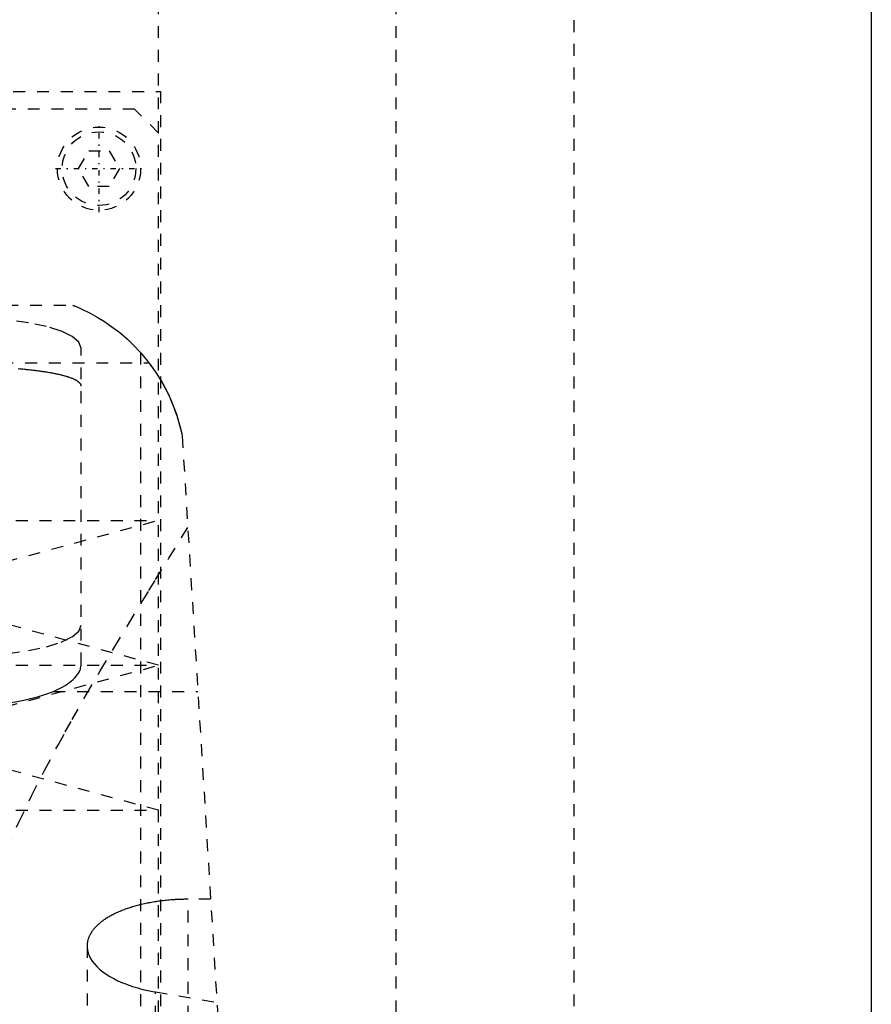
# Model space of a CAD drawing. Extents: x -105 to 105, y -139 to 487.
# Tile 10 of 11: x 33 to 105, y 192 to 275. Entities that reach past the tile are written whole.
import ezdxf

# ---------------------------------------------------------------- set-up
doc = ezdxf.new("R2010")
doc.units = 0
doc.linetypes.add('CENTER', pattern=[1.5, 0.45, -0.5, 0.05, -0.5])
doc.linetypes.add('DASHED', pattern=[2, 1, -1])
for name, color, linetype in [('AM_0', 7, 'CONTINUOUS'), ('AM_3', 7, 'DASHED'), ('AM_7', 7, 'CENTER')]:
    doc.layers.add(name, color=color, linetype=linetype)

msp = doc.modelspace()

# ---------------------------------------------------------------- linework, layer by layer
at = {"layer": 'AM_0', "color": 7, "linetype": 'CONTINUOUS'}
msp.add_line((105, 311.5), (105, 21.5), dxfattribs=at)
at = {"layer": 'AM_3', "color": 6, "linetype": 'DASHED'}
for p, q in [((45, 265.5), (45, 300.5)), ((65, 37.5), (65, 292.5)), ((80, 30), (80, 291.5)), ((-45.211, 269), (45.211, 269)), ((45.211, 176), (45.211, 269)), ((43, 267.5), (-43, 267.5)), ((45, 265.5), (43, 267.5)), ((45, 179.5), (45, 265.5)), ((38.268, 262.5), (39.134, 264)), ((39.134, 264), (40.866, 264)), ((40.866, 264), (41.732, 262.5)), ((39.134, 261), (38.268, 262.5)), ((41.732, 262.5), (40.866, 261)), ((40.866, 261), (39.134, 261)), ((-37.803, 251), (37.803, 251)), ((38.5, 220.775), (38.5, 247.382)), ((43.5, 247.019), (43.5, 77.05)), ((-44.217, 246.15), (44.217, 246.15)), ((47, 240), (57, 77.05)), ((-45, 232.9), (45, 232.9)), ((22.5, 226.8), (45, 232.9)), ((45, 220.7), (22.5, 226.8)), ((-45, 220.7), (45, 220.7)), ((22.5, 214.6), (45, 220.7)), ((36.159, 218.5), (48.319, 218.5)), ((45, 208.5), (22.5, 214.6)), ((-45, 208.5), (45, 208.5)), ((47.5, 77.05), (47.5, 201.006)), ((49.393, 201.006), (47.5, 201.006)), ((39, 197.078), (39, 77.05)), ((44.743, 77.05), (44.743, 193.213)), ((44.743, 193.213), (49.925, 192.339))]:
    msp.add_line(p, q, dxfattribs=at)
for points in [[(38.5, 247.382), (38.308, 247.887), (37.739, 248.372), (36.815, 248.82), (35.571, 249.212), (34.056, 249.534), (32.327, 249.773), (30.451, 249.92), (28.5, 249.97)], [(28.5, 221.5), (30.451, 221.55), (32.327, 221.697), (34.056, 221.936), (35.571, 222.258), (36.815, 222.65), (37.739, 223.098), (38.308, 223.583), (38.5, 224.088)]]:
    msp.add_lwpolyline(points, dxfattribs=at)
for points in [[(37.803, 251, 0), (37.822, 250.992, 0), (37.864, 250.976, 0), (37.909, 250.958, 0), (37.933, 250.948, 0), (37.957, 250.938, 0), (38.01, 250.917, 0), (38.065, 250.894, 0), (38.283, 250.801, 0), (38.734, 250.595, 0), (38.989, 250.471, 0), (39.26, 250.333, 0), (39.84, 250.012, 0), (40.456, 249.633, 0), (41.093, 249.196, 0), (41.74, 248.7, 0), (42.387, 248.145, 0), (42.707, 247.845, 0), (43.023, 247.53, 0), (43.642, 246.857, 0), (44.236, 246.125, 0), (44.797, 245.335, 0), (45.318, 244.488, 0), (45.794, 243.585, 0), (46.013, 243.113, 0), (46.217, 242.627, 0), (46.581, 241.615, 0), (46.879, 240.551, 0), (47, 240, 0)], [(43.5, 247.019, 0), (43.5, 247.019, 0), (43.501, 247.017, 0), (43.504, 247.015, 0), (43.506, 247.013, 0), (43.508, 247.01, 0), (43.513, 247.004, 0), (43.52, 246.997, 0), (43.527, 246.988, 0), (43.537, 246.978, 0), (43.547, 246.966, 0), (43.553, 246.959, 0), (43.559, 246.952, 0), (43.573, 246.937, 0), (43.587, 246.92, 0), (43.603, 246.901, 0), (43.621, 246.881, 0), (43.64, 246.86, 0), (43.649, 246.848, 0), (43.66, 246.837, 0), (43.681, 246.812, 0), (43.704, 246.785, 0), (43.715, 246.771, 0), (43.727, 246.757, 0), (43.753, 246.728, 0), (43.779, 246.697, 0), (43.792, 246.68, 0), (43.806, 246.664, 0), (43.835, 246.63, 0), (43.864, 246.594, 0), (43.894, 246.557, 0), (43.926, 246.519, 0), (43.958, 246.479, 0), (43.975, 246.458, 0), (43.992, 246.437, 0), (44.026, 246.395, 0), (44.06, 246.351, 0), (44.096, 246.306, 0), (44.132, 246.26, 0), (44.168, 246.213, 0), (44.187, 246.189, 0), (44.206, 246.164, 0), (44.243, 246.115, 0), (44.281, 246.065, 0), (44.319, 246.014, 0), (44.358, 245.962, 0), (44.397, 245.909, 0), (44.416, 245.882, 0), (44.436, 245.855, 0), (44.476, 245.799, 0), (44.517, 245.743, 0), (44.557, 245.685, 0), (44.599, 245.626, 0), (44.64, 245.566, 0), (44.661, 245.536, 0), (44.682, 245.505, 0), (44.725, 245.443, 0), (44.767, 245.379, 0), (44.81, 245.315, 0), (44.853, 245.249, 0), (44.896, 245.183, 0), (44.918, 245.149, 0), (44.94, 245.115, 0), (44.984, 245.046, 0), (45.027, 244.976, 0), (45.049, 244.941, 0), (45.071, 244.905, 0), (45.115, 244.833, 0), (45.159, 244.76, 0), (45.181, 244.723, 0), (45.203, 244.686, 0), (45.247, 244.611, 0), (45.292, 244.535, 0), (45.336, 244.458, 0), (45.38, 244.38, 0), (45.423, 244.301, 0), (45.445, 244.261, 0), (45.467, 244.221, 0), (45.511, 244.14, 0), (45.554, 244.059, 0), (45.598, 243.976, 0), (45.641, 243.893, 0), (45.684, 243.808, 0), (45.705, 243.766, 0), (45.726, 243.723, 0), (45.769, 243.637, 0), (45.811, 243.55, 0), (45.853, 243.463, 0), (45.894, 243.375, 0), (45.935, 243.286, 0), (45.955, 243.241, 0), (45.976, 243.196, 0), (46.016, 243.105, 0), (46.056, 243.014, 0), (46.192, 242.69, 0), (46.411, 242.116, 0), (46.513, 241.823, 0), (46.61, 241.525, 0), (46.785, 240.92, 0), (46.935, 240.308, 0), (47, 240, 0)], [(38.5, 244.194, 0), (38.5, 244.206, 0), (38.498, 244.23, 0), (38.494, 244.254, 0), (38.491, 244.266, 0), (38.488, 244.278, 0), (38.48, 244.303, 0), (38.47, 244.327, 0), (38.458, 244.352, 0), (38.444, 244.376, 0), (38.427, 244.4, 0), (38.418, 244.413, 0), (38.409, 244.425, 0), (38.388, 244.449, 0), (38.366, 244.473, 0), (38.341, 244.498, 0), (38.314, 244.522, 0), (38.285, 244.546, 0), (38.27, 244.558, 0), (38.254, 244.57, 0), (38.22, 244.594, 0), (38.185, 244.618, 0), (38.166, 244.63, 0), (38.147, 244.642, 0), (38.107, 244.666, 0), (38.065, 244.69, 0), (38.043, 244.702, 0), (38.021, 244.713, 0), (37.975, 244.737, 0), (37.926, 244.76, 0), (37.876, 244.783, 0), (37.824, 244.806, 0), (37.769, 244.829, 0), (37.741, 244.84, 0), (37.713, 244.852, 0), (37.654, 244.874, 0), (37.593, 244.896, 0), (37.531, 244.918, 0), (37.466, 244.94, 0), (37.4, 244.962, 0), (37.366, 244.973, 0), (37.332, 244.983, 0), (37.262, 245.005, 0), (37.19, 245.026, 0), (37.116, 245.046, 0), (37.04, 245.067, 0), (36.963, 245.087, 0), (36.924, 245.097, 0), (36.884, 245.107, 0), (36.803, 245.127, 0), (36.721, 245.146, 0), (36.637, 245.166, 0), (36.552, 245.185, 0), (36.465, 245.203, 0), (36.421, 245.213, 0), (36.377, 245.222, 0), (36.288, 245.24, 0), (36.197, 245.258, 0), (36.105, 245.275, 0), (36.011, 245.293, 0), (35.917, 245.31, 0), (35.869, 245.318, 0), (35.821, 245.326, 0), (35.724, 245.343, 0), (35.627, 245.359, 0), (35.578, 245.367, 0), (35.528, 245.374, 0), (35.428, 245.39, 0), (35.325, 245.405, 0), (35.274, 245.413, 0), (35.221, 245.42, 0), (35.116, 245.435, 0), (35.008, 245.45, 0), (34.899, 245.465, 0), (34.788, 245.479, 0), (34.675, 245.493, 0), (34.618, 245.5, 0), (34.56, 245.507, 0), (34.444, 245.521, 0), (34.327, 245.534, 0), (34.208, 245.548, 0), (34.087, 245.561, 0), (33.965, 245.573, 0), (33.903, 245.579, 0), (33.842, 245.586, 0), (33.717, 245.598, 0), (33.591, 245.61, 0), (33.463, 245.621, 0), (33.334, 245.632, 0), (33.204, 245.643, 0)], [(28.705, 194.625, 0), (28.992, 195.849, 0), (29.657, 198.262, 0), (30.432, 200.632, 0), (30.855, 201.801, 0), (31.3, 202.96, 0), (32.247, 205.249, 0), (33.26, 207.501, 0), (34.327, 209.716, 0), (35.437, 211.895, 0), (36.579, 214.038, 0), (37.16, 215.095, 0), (37.745, 216.143, 0), (38.925, 218.211, 0), (40.111, 220.239, 0), (41.296, 222.226, 0), (42.472, 224.169, 0), (43.631, 226.066, 0), (44.203, 226.996, 0), (44.768, 227.914, 0), (45.877, 229.711, 0), (46.95, 231.453, 0), (47.472, 232.303, 0)], [(36.159, 218.5, 0), (36.28, 218.553, 0), (36.516, 218.662, 0), (36.741, 218.775, 0), (36.85, 218.833, 0), (36.956, 218.892, 0), (37.158, 219.011, 0), (37.348, 219.134, 0), (37.524, 219.259, 0), (37.687, 219.387, 0), (37.835, 219.516, 0), (37.904, 219.582, 0), (37.969, 219.647, 0), (38.088, 219.78, 0), (38.192, 219.913, 0), (38.281, 220.047, 0), (38.354, 220.181, 0), (38.412, 220.314, 0), (38.436, 220.381, 0), (38.456, 220.448, 0), (38.484, 220.58, 0), (38.498, 220.71, 0), (38.5, 220.775, 0)], [(28.5, 217.269, 0), (28.734, 217.27, 0), (29.208, 217.277, 0), (29.685, 217.293, 0), (29.925, 217.304, 0), (30.165, 217.317, 0), (30.645, 217.35, 0), (31.123, 217.39, 0), (31.596, 217.439, 0), (32.062, 217.496, 0), (32.52, 217.562, 0), (32.746, 217.597, 0), (32.969, 217.634, 0), (33.405, 217.714, 0), (33.827, 217.801, 0), (34.234, 217.895, 0), (34.625, 217.994, 0), (34.997, 218.098, 0), (35.176, 218.152, 0), (35.35, 218.207, 0), (35.683, 218.319, 0), (36.003, 218.438, 0), (36.159, 218.5, 0)], [(47.5, 201.006, 0), (47.438, 201.006, 0), (47.312, 201.005, 0), (47.186, 201.004, 0), (47.123, 201.002, 0), (47.06, 201.001, 0), (46.934, 200.998, 0), (46.807, 200.993, 0), (46.679, 200.988, 0), (46.552, 200.982, 0), (46.424, 200.975, 0), (46.361, 200.972, 0), (46.297, 200.967, 0), (46.169, 200.959, 0), (46.042, 200.949, 0), (45.914, 200.939, 0), (45.787, 200.927, 0), (45.66, 200.915, 0), (45.596, 200.908, 0), (45.533, 200.902, 0), (45.406, 200.888, 0), (45.28, 200.873, 0), (45.217, 200.865, 0), (45.154, 200.857, 0), (45.029, 200.84, 0), (44.905, 200.822, 0), (44.843, 200.813, 0), (44.781, 200.804, 0), (44.657, 200.784, 0), (44.535, 200.764, 0), (44.413, 200.743, 0), (44.292, 200.721, 0), (44.172, 200.699, 0), (44.112, 200.687, 0), (44.053, 200.675, 0), (43.934, 200.651, 0), (43.817, 200.626, 0), (43.701, 200.6, 0), (43.585, 200.573, 0), (43.471, 200.545, 0), (43.415, 200.532, 0), (43.358, 200.517, 0), (43.247, 200.488, 0), (43.136, 200.459, 0), (43.027, 200.429, 0), (42.919, 200.398, 0), (42.813, 200.366, 0), (42.76, 200.35, 0), (42.708, 200.334, 0), (42.604, 200.301, 0), (42.502, 200.268, 0), (42.402, 200.234, 0), (42.302, 200.2, 0), (42.205, 200.165, 0), (42.157, 200.147, 0), (42.109, 200.129, 0), (42.015, 200.093, 0), (41.922, 200.057, 0), (41.831, 200.02, 0), (41.742, 199.983, 0), (41.654, 199.946, 0), (41.611, 199.927, 0), (41.569, 199.908, 0), (41.484, 199.87, 0), (41.4, 199.831, 0), (41.358, 199.811, 0), (41.317, 199.791, 0), (41.235, 199.751, 0), (41.154, 199.71, 0), (41.114, 199.689, 0), (41.075, 199.668, 0), (40.996, 199.626, 0), (40.919, 199.583, 0), (40.843, 199.539, 0), (40.768, 199.495, 0), (40.694, 199.451, 0), (40.658, 199.428, 0), (40.622, 199.406, 0), (40.551, 199.36, 0), (40.481, 199.314, 0), (40.413, 199.267, 0), (40.346, 199.22, 0), (40.281, 199.172, 0), (40.249, 199.148, 0), (40.217, 199.124, 0), (40.155, 199.075, 0), (40.094, 199.026, 0), (40.034, 198.976, 0), (39.977, 198.926, 0), (39.92, 198.876, 0), (39.893, 198.851, 0), (39.866, 198.825, 0), (39.813, 198.774, 0), (39.761, 198.723, 0), (39.712, 198.671, 0), (39.664, 198.619, 0), (39.617, 198.567, 0), (39.595, 198.54, 0), (39.572, 198.514, 0), (39.529, 198.461, 0), (39.488, 198.408, 0), (39.448, 198.354, 0), (39.41, 198.301, 0), (39.374, 198.247, 0), (39.356, 198.22, 0), (39.339, 198.193, 0), (39.306, 198.139, 0), (39.275, 198.084, 0), (39.26, 198.057, 0), (39.245, 198.03, 0), (39.218, 197.975, 0), (39.191, 197.921, 0), (39.179, 197.893, 0), (39.167, 197.866, 0), (39.144, 197.811, 0), (39.123, 197.756, 0), (39.104, 197.702, 0), (39.086, 197.647, 0), (39.071, 197.592, 0), (39.063, 197.565, 0), (39.056, 197.538, 0), (39.044, 197.483, 0), (39.033, 197.429, 0), (39.023, 197.374, 0), (39.015, 197.32, 0), (39.009, 197.266, 0), (39.007, 197.239, 0), (39.005, 197.212, 0), (39.002, 197.158, 0), (39, 197.105, 0), (39, 197.078, 0)], [(39, 197.078, 0), (39.003, 196.965, 0), (39.031, 196.736, 0), (39.087, 196.503, 0), (39.127, 196.387, 0), (39.173, 196.27, 0), (39.29, 196.035, 0), (39.436, 195.803, 0), (39.612, 195.573, 0), (39.818, 195.347, 0), (40.052, 195.127, 0), (40.18, 195.02, 0), (40.314, 194.914, 0), (40.601, 194.709, 0), (40.912, 194.512, 0), (41.245, 194.327, 0), (41.596, 194.152, 0), (41.97, 193.987, 0), (42.168, 193.907, 0), (42.374, 193.828, 0), (42.806, 193.679, 0), (43.262, 193.542, 0), (43.499, 193.478, 0)], [(43.499, 193.478, 0), (43.699, 193.427, 0), (44.108, 193.334, 0), (44.529, 193.25, 0), (44.743, 193.213, 0)]]:
    msp.add_polyline3d(points, dxfattribs=at)
for radius in [3.5, 3.1]:
    msp.add_circle((40, 262.5), radius, dxfattribs=at)
at = {"layer": 'AM_7', "color": 4, "linetype": 'CENTER'}
for p, q in [((40, 258.825), (40, 266.175)), ((36.325, 262.5), (43.675, 262.5))]:
    msp.add_line(p, q, dxfattribs=at)

doc.saveas('drawing.dxf')
